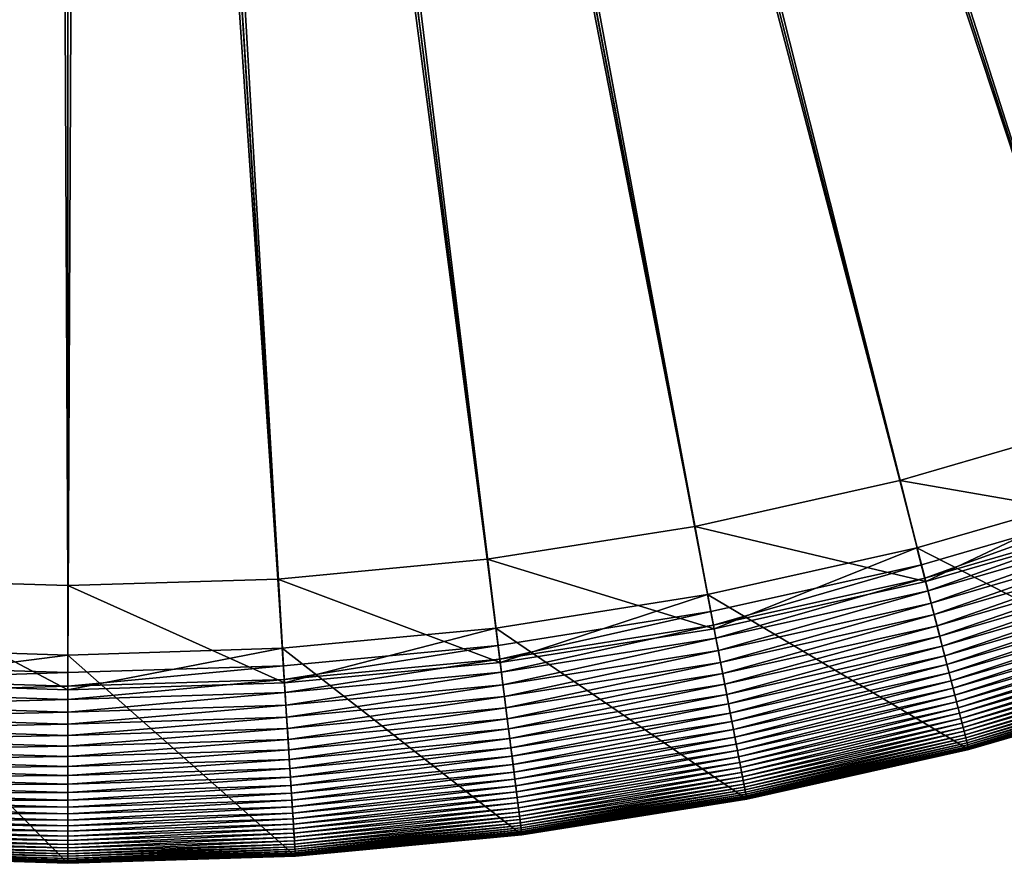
# Model space of a CAD drawing. Header units: millimetres. Extents: x -6 to 6, y -6 to 6.
# Tile 30 of 256: x -0.1 to 1.6, y -6 to -4.6. Entities that reach past the tile are written whole.
import ezdxf

# ---------------------------------------------------------------- set-up
doc = ezdxf.new("R2010")
doc.units = ezdxf.units.MM
doc.layers.get('0').update_dxf_attribs({"true_color": 0x5890e1})

msp = doc.modelspace()

# ---------------------------------------------------------------- meshes
at = {"color": 206, "true_color": 0x6c0888}
mesh = msp.add_polyface(dxfattribs=at)
corners = [(0, -5.6886, 33.4988), (0, -0.3864, 33.4988), (0.0243, -0.3857, 33.4988), (0, -0.3864, 34.1561), (0.0243, -0.3857, 34.1561), (0.3482, -5.5338, 34.1273), (0.3572, -5.6774, 33.4988), (0.0484, -0.3834, 33.4988), (0.0484, -0.3834, 34.1561), (0.6949, -5.501, 34.1273), (0.713, -5.6437, 33.4988), (0.0724, -0.3796, 33.4988), (0.0724, -0.3796, 34.1561), (1.039, -5.4465, 34.1273), (1.0659, -5.5878, 33.4988), (0.0961, -0.3743, 33.4988), (0.0961, -0.3743, 34.1561), (1.3789, -5.3705, 34.1273), (1.4147, -5.5099, 33.4988), (0.1194, -0.3675, 33.4988), (0.1194, -0.3675, 34.1561), (0.1423, -0.3593, 34.1561), (0.1423, -0.3593, 33.4988), (0.1645, -0.3497, 34.1561), (0.1645, -0.3497, 33.4988), (0.1862, -0.3386, 34.1561), (0.1862, -0.3386, 33.4988), (0.2071, -0.3263, 34.1561), (0.2071, -0.3263, 33.4988), (0.2271, -0.3126, 34.1561), (0.2271, -0.3126, 33.4988), (0.2463, -0.2978, 34.1561), (0.2463, -0.2978, 33.4988), (0.2645, -0.2817, 34.1561), (0.2645, -0.2817, 33.4988), (0.2817, -0.2645, 34.1561), (0.2817, -0.2645, 33.4988), (0.2978, -0.2463, 34.1561), (0.2978, -0.2463, 33.4988), (0.3126, -0.2271, 34.1561), (0.3126, -0.2271, 33.4988), (0.3263, -0.2071, 34.1561), (0.3263, -0.2071, 33.4988), (0.3386, -0.1862, 34.1561), (0.3386, -0.1862, 33.4988), (0.3497, -0.1645, 34.1561), (0.3497, -0.1645, 33.4988), (0.3593, -0.1423, 34.1561), (0.3593, -0.1423, 33.4988), (0.3675, -0.1194, 34.1561), (0.3675, -0.1194, 33.4988), (0.3743, -0.0961, 34.1561), (0.3743, -0.0961, 33.4988), (0.3796, -0.0724, 34.1561), (0.3796, -0.0724, 33.4988), (0.3834, -0.0484, 34.1561), (0.3834, -0.0484, 33.4988), (0.3857, -0.0243, 34.1561), (0.3857, -0.0243, 33.4988), (0.3864, 0, 34.1561), (0.3864, 0, 33.4988)]
mesh.append_faces([[corners[k] for k in face] for face in [(1, 4, 2), (3, 5, 4), (2, 8, 7), (4, 9, 8), (7, 12, 11), (8, 13, 12), (11, 16, 15), (12, 17, 16), (15, 20, 19), (19, 21, 22), (22, 23, 24), (24, 25, 26), (26, 27, 28), (28, 29, 30), (30, 31, 32), (32, 33, 34), (34, 35, 36), (36, 37, 38), (38, 39, 40), (40, 41, 42), (42, 43, 44), (44, 45, 46), (46, 47, 48), (48, 49, 50), (50, 51, 52), (52, 53, 54), (54, 55, 56), (56, 57, 58), (58, 59, 60)]], dxfattribs={"vtx0": -1, "color": 206})
mesh.append_faces([[corners[k] for k in face] for face in [(0, 1, 2), (1, 3, 4), (6, 2, 7), (2, 4, 8), (10, 7, 11), (7, 8, 12), (14, 11, 15), (11, 12, 16), (18, 15, 19), (15, 16, 20), (19, 20, 21), (22, 21, 23), (24, 23, 25), (26, 25, 27), (28, 27, 29), (30, 29, 31), (32, 31, 33), (34, 33, 35), (36, 35, 37), (38, 37, 39), (40, 39, 41), (42, 41, 43), (44, 43, 45), (46, 45, 47), (48, 47, 49), (50, 49, 51), (52, 51, 53), (54, 53, 55), (56, 55, 57), (58, 57, 59)]], dxfattribs={"vtx2": -1, "color": 206})
mesh = msp.add_polyface(dxfattribs=at)
corners = [(0.0961, -0.3743, 34.1561), (1.7134, -5.2733, 34.1273), (0.1194, -0.3675, 34.1561), (1.7579, -5.4102, 33.4988), (0.1194, -0.3675, 33.4988), (0.1423, -0.3593, 33.4988), (2.0411, -5.1553, 34.1273), (0.1423, -0.3593, 34.1561), (2.0941, -5.2891, 33.4988), (0.1645, -0.3497, 33.4988), (2.3608, -5.017, 34.1273), (0.1645, -0.3497, 34.1561), (2.4221, -5.1472, 33.4988), (0.1862, -0.3386, 33.4988), (2.6712, -4.8589, 34.1273), (0.1862, -0.3386, 34.1561), (2.7405, -4.985, 33.4988), (0.2071, -0.3263, 33.4988), (2.971, -4.6816, 34.1273), (0.2071, -0.3263, 34.1561), (3.0481, -4.803, 33.4988), (0.2271, -0.3126, 33.4988), (3.2591, -4.4858, 34.1273), (0.2271, -0.3126, 34.1561), (3.3437, -4.6022, 33.4988), (0.2463, -0.2978, 33.4988), (3.5343, -4.2723, 34.1273), (0.2463, -0.2978, 34.1561), (3.626, -4.3831, 33.4988), (0.2645, -0.2817, 33.4988), (3.7956, -4.0419, 34.1273), (0.2645, -0.2817, 34.1561), (3.8941, -4.1468, 33.4988), (0.2817, -0.2645, 33.4988), (4.0419, -3.7956, 34.1273), (0.2817, -0.2645, 34.1561), (4.1468, -3.8941, 33.4988), (0.2978, -0.2463, 33.4988), (4.2723, -3.5343, 34.1273), (0.2978, -0.2463, 34.1561), (4.3831, -3.626, 33.4988), (0.3126, -0.2271, 33.4988), (4.4858, -3.2591, 34.1273), (0.3126, -0.2271, 34.1561), (4.6022, -3.3437, 33.4988), (0.3263, -0.2071, 33.4988), (4.803, -3.0481, 33.4988), (4.6816, -2.971, 34.1273), (0.3263, -0.2071, 34.1561), (0.3386, -0.1862, 33.4988), (4.985, -2.7405, 33.4988), (4.8589, -2.6712, 34.1273), (0.3386, -0.1862, 34.1561), (0.3497, -0.1645, 33.4988), (5.1472, -2.4221, 33.4988), (5.017, -2.3608, 34.1273), (0.3497, -0.1645, 34.1561), (0.3593, -0.1423, 33.4988), (5.2891, -2.0941, 33.4988), (5.1553, -2.0411, 34.1273), (0.3593, -0.1423, 34.1561), (0.3675, -0.1194, 33.4988), (5.4102, -1.7579, 33.4988), (5.2733, -1.7134, 34.1273), (0.3675, -0.1194, 34.1561), (0.3743, -0.0961, 33.4988), (5.5099, -1.4147, 33.4988), (5.3705, -1.3789, 34.1273), (0.3743, -0.0961, 34.1561), (0.3796, -0.0724, 33.4988), (5.5878, -1.0659, 33.4988), (5.4465, -1.039, 34.1273), (0.3796, -0.0724, 34.1561), (0.3834, -0.0484, 33.4988), (5.6437, -0.713, 33.4988), (5.501, -0.6949, 34.1273), (0.3834, -0.0484, 34.1561), (0.3857, -0.0243, 33.4988), (5.5338, -0.3482, 34.1273), (0.3857, -0.0243, 34.1561), (5.6774, -0.3572, 33.4988), (0.3864, 0, 33.4988), (5.5447, 0, 34.1273), (0.3864, 0, 34.1561)]
mesh.append_faces([[corners[k] for k in face] for face in [(0, 1, 2), (2, 6, 7), (7, 10, 11), (11, 14, 15), (15, 18, 19), (19, 22, 23), (23, 26, 27), (27, 30, 31), (31, 34, 35), (35, 38, 39), (39, 42, 43), (44, 45, 46), (43, 47, 48), (46, 49, 50), (48, 51, 52), (50, 53, 54), (52, 55, 56), (54, 57, 58), (56, 59, 60), (58, 61, 62), (60, 63, 64), (62, 65, 66), (64, 67, 68), (66, 69, 70), (68, 71, 72), (70, 73, 74), (72, 75, 76), (76, 78, 79), (79, 82, 83)]], dxfattribs={"vtx0": -1, "color": 206})
mesh.append_faces([[corners[k] for k in face] for face in [(3, 4, 5), (8, 5, 9), (12, 9, 13), (16, 13, 17), (20, 17, 21), (24, 21, 25), (28, 25, 29), (32, 29, 33), (36, 33, 37), (40, 37, 41), (39, 38, 42), (44, 41, 45), (43, 42, 47), (46, 45, 49), (48, 47, 51), (50, 49, 53), (52, 51, 55), (54, 53, 57), (56, 55, 59), (58, 57, 61), (60, 59, 63), (62, 61, 65), (64, 63, 67), (66, 65, 69), (68, 67, 71), (70, 69, 73), (72, 71, 75), (74, 73, 77), (76, 75, 78), (80, 77, 81), (79, 78, 82)]], dxfattribs={"vtx2": -1, "color": 206})
mesh = msp.add_polyface(dxfattribs=at)
corners = [(-5.4102, -1.7579, 33.4988), (-0.3675, -0.1194, 33.4988), (-0.3593, -0.1423, 33.4988), (-0.3675, -0.1194, 34.1561), (-5.1553, -2.0411, 34.1273), (-0.3593, -0.1423, 34.1561), (-5.2891, -2.0941, 33.4988), (-0.3497, -0.1645, 33.4988), (-5.017, -2.3608, 34.1273), (-0.3497, -0.1645, 34.1561), (-5.1472, -2.4221, 33.4988), (-0.3386, -0.1862, 33.4988), (-4.8589, -2.6712, 34.1273), (-0.3386, -0.1862, 34.1561), (-4.985, -2.7405, 33.4988), (-0.3263, -0.2071, 33.4988), (-4.6816, -2.971, 34.1273), (-0.3263, -0.2071, 34.1561), (-4.803, -3.0481, 33.4988), (-0.3126, -0.2271, 33.4988), (-4.4858, -3.2591, 34.1273), (-0.3126, -0.2271, 34.1561), (-4.6022, -3.3437, 33.4988), (-0.2978, -0.2463, 33.4988), (-4.2723, -3.5343, 34.1273), (-0.2978, -0.2463, 34.1561), (-4.3831, -3.626, 33.4988), (-0.2817, -0.2645, 33.4988), (-4.0419, -3.7956, 34.1273), (-0.2817, -0.2645, 34.1561), (-4.1468, -3.8941, 33.4988), (-0.2645, -0.2817, 33.4988), (-3.7956, -4.0419, 34.1273), (-0.2645, -0.2817, 34.1561), (-3.8941, -4.1468, 33.4988), (-0.2463, -0.2978, 33.4988), (-3.5343, -4.2723, 34.1273), (-0.2463, -0.2978, 34.1561), (-3.626, -4.3831, 33.4988), (-0.2271, -0.3126, 33.4988), (-3.2591, -4.4858, 34.1273), (-0.2271, -0.3126, 34.1561), (-3.3437, -4.6022, 33.4988), (-0.2071, -0.3263, 33.4988), (-3.0481, -4.803, 33.4988), (-2.971, -4.6816, 34.1273), (-0.2071, -0.3263, 34.1561), (-0.1862, -0.3386, 33.4988), (-2.7405, -4.985, 33.4988), (-2.6712, -4.8589, 34.1273), (-0.1862, -0.3386, 34.1561), (-0.1645, -0.3497, 33.4988), (-2.4221, -5.1472, 33.4988), (-2.3608, -5.017, 34.1273), (-0.1645, -0.3497, 34.1561), (-0.1423, -0.3593, 33.4988), (-2.0941, -5.2891, 33.4988), (-2.0411, -5.1553, 34.1273), (-0.1423, -0.3593, 34.1561), (-0.1194, -0.3675, 33.4988), (-1.7579, -5.4102, 33.4988), (-1.7134, -5.2733, 34.1273), (-0.1194, -0.3675, 34.1561), (-0.0961, -0.3743, 33.4988), (-1.4147, -5.5099, 33.4988), (-1.3789, -5.3705, 34.1273), (-0.0961, -0.3743, 34.1561), (-0.0724, -0.3796, 33.4988), (-1.0659, -5.5878, 33.4988), (-1.039, -5.4465, 34.1273), (-0.0724, -0.3796, 34.1561), (-0.0484, -0.3834, 33.4988), (-0.713, -5.6437, 33.4988), (-0.6949, -5.501, 34.1273), (-0.0484, -0.3834, 34.1561), (-0.0243, -0.3857, 33.4988), (-0.3482, -5.5338, 34.1273), (-0.0243, -0.3857, 34.1561), (-0.3572, -5.6774, 33.4988), (0, -0.3864, 33.4988), (0, -5.5447, 34.1273), (0, -0.3864, 34.1561)]
mesh.append_faces([[corners[k] for k in face] for face in [(3, 4, 5), (5, 8, 9), (9, 12, 13), (13, 16, 17), (17, 20, 21), (21, 24, 25), (25, 28, 29), (29, 32, 33), (33, 36, 37), (37, 40, 41), (42, 43, 44), (41, 45, 46), (44, 47, 48), (46, 49, 50), (48, 51, 52), (50, 53, 54), (52, 55, 56), (54, 57, 58), (56, 59, 60), (58, 61, 62), (60, 63, 64), (62, 65, 66), (64, 67, 68), (66, 69, 70), (68, 71, 72), (70, 73, 74), (74, 76, 77), (77, 80, 81)]], dxfattribs={"vtx0": -1, "color": 206})
mesh.append_faces([[corners[k] for k in face] for face in [(0, 1, 2), (6, 2, 7), (10, 7, 11), (14, 11, 15), (18, 15, 19), (22, 19, 23), (26, 23, 27), (30, 27, 31), (34, 31, 35), (38, 35, 39), (37, 36, 40), (42, 39, 43), (41, 40, 45), (44, 43, 47), (46, 45, 49), (48, 47, 51), (50, 49, 53), (52, 51, 55), (54, 53, 57), (56, 55, 59), (58, 57, 61), (60, 59, 63), (62, 61, 65), (64, 63, 67), (66, 65, 69), (68, 67, 71), (70, 69, 73), (72, 71, 75), (74, 73, 76), (78, 75, 79), (77, 76, 80)]], dxfattribs={"vtx2": -1, "color": 206})
mesh = msp.add_polyface(dxfattribs=at)
corners = [(0, -5.6886, 33.4988), (0.0243, -0.3857, 33.4988), (0.3572, -5.6774, 33.4988), (0, -0.3864, 34.1561), (0, -5.5447, 34.1273), (0.3482, -5.5338, 34.1273), (0.0484, -0.3834, 33.4988), (0.713, -5.6437, 33.4988), (0.0243, -0.3857, 34.1561), (0.6949, -5.501, 34.1273), (0.0724, -0.3796, 33.4988), (1.0659, -5.5878, 33.4988), (0.0484, -0.3834, 34.1561), (1.039, -5.4465, 34.1273), (0.0961, -0.3743, 33.4988), (1.4147, -5.5099, 33.4988), (0.0724, -0.3796, 34.1561), (1.3789, -5.3705, 34.1273), (0.1194, -0.3675, 33.4988), (1.7579, -5.4102, 33.4988), (0.0961, -0.3743, 34.1561), (1.7134, -5.2733, 34.1273), (0.1423, -0.3593, 33.4988), (2.0941, -5.2891, 33.4988), (0.1194, -0.3675, 34.1561), (2.0411, -5.1553, 34.1273), (0.1645, -0.3497, 33.4988), (2.4221, -5.1472, 33.4988), (0.1423, -0.3593, 34.1561), (2.3608, -5.017, 34.1273), (0.1862, -0.3386, 33.4988), (2.7405, -4.985, 33.4988), (0.1645, -0.3497, 34.1561), (2.6712, -4.8589, 34.1273), (0.2071, -0.3263, 33.4988), (3.0481, -4.803, 33.4988), (0.1862, -0.3386, 34.1561), (2.971, -4.6816, 34.1273), (3.0833, -4.8585, 33.5034), (3.37, -4.6384, 33.5009), (3.3823, -4.6553, 33.5034), (3.0721, -4.8408, 33.5009), (3.3571, -4.6207, 33.4993), (3.0604, -4.8224, 33.4993), (3.3437, -4.6022, 33.4988), (0.2271, -0.3126, 33.4988), (0.2071, -0.3263, 34.1561), (3.2591, -4.4858, 34.1273), (3.0635, -4.8273, 34.559), (3.3606, -4.6254, 34.559), (3.3268, -4.5789, 35.8425), (3.4816, -4.792, 33.5862), (3.4751, -4.7831, 33.5751), (3.7686, -4.5554, 33.5751), (3.4681, -4.7734, 33.5647), (3.761, -4.5463, 33.5647), (3.4606, -4.7632, 33.5548), (3.7529, -4.5365, 33.5548), (3.4527, -4.7522, 33.5457), (3.7443, -4.526, 33.5457), (3.4442, -4.7406, 33.5372), (3.7351, -4.5149, 33.5372), (3.4352, -4.7282, 33.5295), (3.7253, -4.5032, 33.5295), (3.4257, -4.7151, 33.5226), (3.715, -4.4907, 33.5226), (3.4157, -4.7013, 33.5165), (3.7042, -4.4776, 33.5165), (3.4051, -4.6867, 33.5112), (3.6927, -4.4637, 33.5112), (3.394, -4.6714, 33.5068), (3.6806, -4.4491, 33.5068), (3.6679, -4.4337, 33.5034), (3.6546, -4.4176, 33.5009), (3.6406, -4.4008, 33.4993), (3.626, -4.3831, 33.4988), (0.2463, -0.2978, 33.4988), (0.2271, -0.3126, 34.1561), (3.5343, -4.2723, 34.1273), (3.6444, -4.4053, 34.559), (3.6077, -4.361, 35.8425), (3.5297, -4.8582, 36.1041), (3.8278, -4.627, 36.1041), (0.2645, -0.2817, 33.4988), (3.8941, -4.1468, 33.4988), (0.2463, -0.2978, 34.1561), (3.7956, -4.0419, 34.1273), (0.2817, -0.2645, 33.4988), (4.1468, -3.8941, 33.4988), (0.2645, -0.2817, 34.1561), (4.0419, -3.7956, 34.1273), (0.2978, -0.2463, 33.4988), (4.3831, -3.626, 33.4988), (0.2817, -0.2645, 34.1561), (4.2723, -3.5343, 34.1273), (0.3126, -0.2271, 33.4988), (4.6022, -3.3437, 33.4988)]
mesh.append_faces([[corners[k] for k in face] for face in [(0, 1, 2), (2, 6, 7), (7, 10, 11), (11, 14, 15), (15, 18, 19), (19, 22, 23), (23, 26, 27), (27, 30, 31), (31, 34, 35), (38, 39, 40), (41, 42, 39), (43, 44, 42), (35, 45, 44), (37, 49, 47), (48, 50, 49), (70, 72, 71), (40, 73, 72), (39, 74, 73), (42, 75, 74), (44, 76, 75), (47, 79, 78), (49, 80, 79), (50, 82, 80), (75, 83, 84), (84, 87, 88), (88, 91, 92), (92, 95, 96)]], dxfattribs={"vtx0": -1, "color": 206})
mesh.append_faces([[corners[k] for k in face] for face in [(3, 4, 5), (8, 5, 9), (12, 9, 13), (16, 13, 17), (20, 17, 21), (24, 21, 25), (28, 25, 29), (32, 29, 33), (36, 33, 37), (46, 37, 47), (37, 48, 49), (51, 52, 53), (52, 54, 55), (54, 56, 57), (56, 58, 59), (58, 60, 61), (60, 62, 63), (62, 64, 65), (64, 66, 67), (66, 68, 69), (68, 70, 71), (70, 40, 72), (40, 39, 73), (39, 42, 74), (42, 44, 75), (77, 47, 78), (47, 49, 79), (49, 50, 80), (50, 81, 82), (85, 78, 86), (89, 86, 90), (93, 90, 94)]], dxfattribs={"vtx2": -1, "color": 206})
mesh = msp.add_polyface(dxfattribs=at)
corners = [(-1.4642, -5.7026, 33.5548), (-1.1007, -5.77, 33.5457), (-1.1032, -5.7833, 33.5548), (-1.4608, -5.6895, 33.5457), (-1.098, -5.7559, 33.5372), (-1.4572, -5.6756, 33.5372), (-1.0951, -5.7409, 33.5295), (-1.4534, -5.6608, 33.5295), (-1.0921, -5.725, 33.5226), (-1.4494, -5.6451, 33.5226), (-1.0889, -5.7082, 33.5165), (-1.4452, -5.6286, 33.5165), (-1.0855, -5.6905, 33.5112), (-1.4407, -5.6111, 33.5112), (-1.082, -5.6719, 33.5068), (-1.436, -5.5928, 33.5068), (-1.0782, -5.6523, 33.5034), (-1.431, -5.5735, 33.5034), (-1.0743, -5.6318, 33.5009), (-1.4258, -5.5533, 33.5009), (-1.0702, -5.6103, 33.4993), (-1.4204, -5.5321, 33.4993), (-1.0659, -5.5878, 33.4988), (-1.3789, -5.3705, 34.1273), (-1.0713, -5.6161, 34.559), (-1.039, -5.4465, 34.1273), (-1.4219, -5.5377, 34.559), (-1.0605, -5.5596, 35.8425), (-1.4075, -5.482, 35.8425), (-1.1252, -5.8988, 36.1041), (-0.7305, -5.7823, 33.5226), (-0.7283, -5.7653, 33.5165), (-0.7261, -5.7474, 33.5112), (-0.7237, -5.7286, 33.5068), (-0.7212, -5.7089, 33.5034), (-0.7186, -5.6882, 33.5009), (-0.7158, -5.6665, 33.4993), (-0.713, -5.6437, 33.4988), (-0.7166, -5.6723, 34.559), (-0.6949, -5.501, 34.1273), (-0.7094, -5.6152, 35.8425), (-0.7526, -5.9578, 36.1041), (-0.3626, -5.7628, 33.5068), (-0.3613, -5.7429, 33.5034), (-0.36, -5.7221, 33.5009), (-0.3586, -5.7002, 33.4993), (-0.3572, -5.6774, 33.4988), (-0.0243, -0.3857, 33.4988), (-0.359, -5.7061, 34.559), (-0.3482, -5.5338, 34.1273), (-0.3554, -5.6486, 35.8425), (-0.3771, -5.9933, 36.1041), (0, -5.7543, 33.5034), (0, -5.7334, 33.5009), (0, -5.7115, 33.4993), (0, -5.6886, 33.4988), (0, -0.3864, 33.4988), (0, -5.7174, 34.559), (0, -5.5447, 34.1273), (0, -5.6598, 35.8425)]
mesh.append_faces([[corners[k] for k in face] for face in [(0, 1, 2), (3, 4, 1), (5, 6, 4), (7, 8, 6), (9, 10, 8), (11, 12, 10), (13, 14, 12), (15, 16, 14), (17, 18, 16), (19, 20, 18), (21, 22, 20), (23, 24, 25), (26, 27, 24), (28, 29, 27), (10, 32, 31), (12, 33, 32), (14, 34, 33), (16, 35, 34), (18, 36, 35), (20, 37, 36), (25, 38, 39), (24, 40, 38), (27, 41, 40), (33, 43, 42), (34, 44, 43), (35, 45, 44), (36, 46, 45), (37, 47, 46), (39, 48, 49), (38, 50, 48), (40, 51, 50), (43, 53, 52), (44, 54, 53), (45, 55, 54), (46, 56, 55), (49, 57, 58), (48, 59, 57)]], dxfattribs={"vtx0": -1, "color": 206})
mesh.append_faces([[corners[k] for k in face] for face in [(6, 8, 30), (8, 10, 31), (10, 12, 32), (12, 14, 33), (14, 16, 34), (16, 18, 35), (18, 20, 36), (20, 22, 37), (25, 24, 38), (24, 27, 40), (32, 33, 42), (33, 34, 43), (34, 35, 44), (35, 36, 45), (36, 37, 46), (39, 38, 48), (38, 40, 50), (42, 43, 52), (43, 44, 53), (44, 45, 54), (45, 46, 55), (49, 48, 57), (48, 50, 59)]], dxfattribs={"vtx2": -1, "color": 206})
mesh = msp.add_polyface(dxfattribs=at)
corners = [(1.4934, -5.8165, 36.1041), (1.4934, -5.8165, 33.8363), (1.8557, -5.7112, 33.8363), (1.8557, -5.7112, 36.1041), (1.4934, -5.8164, 33.8199), (1.8557, -5.7112, 33.8199), (1.4933, -5.8159, 33.8036), (1.8555, -5.7107, 33.8036), (1.493, -5.8149, 33.7873), (1.8552, -5.7096, 33.7873), (1.4926, -5.8133, 33.7711), (1.8547, -5.7081, 33.7711), (1.4921, -5.8112, 33.7551), (1.854, -5.706, 33.7551), (1.4914, -5.8085, 33.7392), (1.8531, -5.7034, 33.7392), (1.4905, -5.8052, 33.7236), (1.8521, -5.7002, 33.7236), (1.4895, -5.8014, 33.7082), (1.8509, -5.6964, 33.7082), (1.4884, -5.7969, 33.6931), (1.8495, -5.692, 33.6931), (1.4871, -5.7918, 33.6783), (1.8478, -5.687, 33.6783), (1.4856, -5.7861, 33.6638), (1.846, -5.6814, 33.6638), (1.484, -5.7797, 33.6498), (1.844, -5.6751, 33.6498), (1.4822, -5.7726, 33.6361), (1.8417, -5.6682, 33.6361), (1.4802, -5.7648, 33.6229), (1.8392, -5.6605, 33.6229), (1.478, -5.7564, 33.6101), (1.8365, -5.6522, 33.6101), (1.4756, -5.7471, 33.5979), (1.8336, -5.6431, 33.5979), (1.4731, -5.7372, 33.5862), (1.8304, -5.6334, 33.5862), (1.4703, -5.7264, 33.5751), (1.827, -5.6228, 33.5751), (1.8233, -5.6115, 33.5647), (1.4673, -5.7149, 33.5647), (1.8194, -5.5994, 33.5548), (1.4642, -5.7026, 33.5548), (1.8152, -5.5866, 33.5457), (1.4608, -5.6895, 33.5457), (1.8107, -5.5729, 33.5372), (1.4572, -5.6756, 33.5372), (1.806, -5.5583, 33.5295), (1.4534, -5.6608, 33.5295), (1.801, -5.543, 33.5226), (1.4494, -5.6451, 33.5226), (1.7957, -5.5267, 33.5165), (1.4452, -5.6286, 33.5165), (1.7902, -5.5096, 33.5112), (1.4407, -5.6111, 33.5112), (1.7843, -5.4916, 33.5068), (1.436, -5.5928, 33.5068), (1.7782, -5.4726, 33.5034), (1.431, -5.5735, 33.5034), (1.7717, -5.4528, 33.5009), (1.4258, -5.5533, 33.5009), (1.7649, -5.432, 33.4993), (1.4204, -5.5321, 33.4993), (1.7579, -5.4102, 33.4988), (1.3789, -5.3705, 34.1273), (1.7668, -5.4375, 34.559), (1.7134, -5.2733, 34.1273), (1.4219, -5.5377, 34.559), (1.749, -5.3828, 35.8425), (1.4075, -5.482, 35.8425), (2.1256, -5.3687, 33.5068), (2.1183, -5.3502, 33.5034), (2.1106, -5.3308, 33.5009), (2.1025, -5.3104, 33.4993), (2.0941, -5.2891, 33.4988), (2.0835, -5.2624, 35.8425)]
mesh.append_faces([[corners[k] for k in face] for face in [(0, 2, 3), (1, 5, 2), (4, 7, 5), (6, 9, 7), (8, 11, 9), (10, 13, 11), (12, 15, 13), (14, 17, 15), (16, 19, 17), (18, 21, 19), (20, 23, 21), (22, 25, 23), (24, 27, 25), (26, 29, 27), (28, 31, 29), (30, 33, 31), (32, 35, 33), (34, 37, 35), (36, 39, 37), (38, 40, 39), (41, 42, 40), (43, 44, 42), (45, 46, 44), (47, 48, 46), (49, 50, 48), (51, 52, 50), (53, 54, 52), (55, 56, 54), (57, 58, 56), (59, 60, 58), (61, 62, 60), (63, 64, 62), (65, 66, 67), (68, 69, 66), (70, 3, 69)]], dxfattribs={"vtx0": -1, "color": 206})
mesh.append_faces([[corners[k] for k in face] for face in [(0, 1, 2), (1, 4, 5), (4, 6, 7), (6, 8, 9), (8, 10, 11), (10, 12, 13), (12, 14, 15), (14, 16, 17), (16, 18, 19), (18, 20, 21), (20, 22, 23), (22, 24, 25), (24, 26, 27), (26, 28, 29), (28, 30, 31), (30, 32, 33), (32, 34, 35), (34, 36, 37), (36, 38, 39), (54, 56, 71), (56, 58, 72), (58, 60, 73), (60, 62, 74), (62, 64, 75), (66, 69, 76)]], dxfattribs={"vtx2": -1, "color": 206})
mesh = msp.add_polyface(dxfattribs=at)
corners = [(1.1252, -5.8988, 36.1041), (1.1252, -5.8988, 33.8363), (1.4934, -5.8165, 33.8363), (1.4934, -5.8165, 36.1041), (1.1252, -5.8987, 33.8199), (1.4934, -5.8164, 33.8199), (1.1251, -5.8982, 33.8036), (1.4933, -5.8159, 33.8036), (1.1249, -5.8971, 33.7873), (1.493, -5.8149, 33.7873), (1.1246, -5.8955, 33.7711), (1.4926, -5.8133, 33.7711), (1.1242, -5.8934, 33.7551), (1.4921, -5.8112, 33.7551), (1.1237, -5.8907, 33.7392), (1.4914, -5.8085, 33.7392), (1.1231, -5.8874, 33.7236), (1.4905, -5.8052, 33.7236), (1.4895, -5.8014, 33.7082), (1.1223, -5.8835, 33.7082), (1.4884, -5.7969, 33.6931), (1.1215, -5.8789, 33.6931), (1.4871, -5.7918, 33.6783), (1.1205, -5.8738, 33.6783), (1.4856, -5.7861, 33.6638), (1.1194, -5.868, 33.6638), (1.484, -5.7797, 33.6498), (1.1181, -5.8615, 33.6498), (1.4822, -5.7726, 33.6361), (1.1168, -5.8543, 33.6361), (1.4802, -5.7648, 33.6229), (1.1153, -5.8464, 33.6229), (1.478, -5.7564, 33.6101), (1.1136, -5.8378, 33.6101), (1.4756, -5.7471, 33.5979), (1.1118, -5.8285, 33.5979), (1.4731, -5.7372, 33.5862), (1.1099, -5.8183, 33.5862), (1.4703, -5.7264, 33.5751), (1.1078, -5.8075, 33.5751), (1.4673, -5.7149, 33.5647), (1.1056, -5.7958, 33.5647), (1.4642, -5.7026, 33.5548), (1.1032, -5.7833, 33.5548), (1.4608, -5.6895, 33.5457), (1.1007, -5.77, 33.5457), (1.4572, -5.6756, 33.5372), (1.098, -5.7559, 33.5372), (1.4534, -5.6608, 33.5295), (1.0951, -5.7409, 33.5295), (1.4494, -5.6451, 33.5226), (1.0921, -5.725, 33.5226), (1.4452, -5.6286, 33.5165), (1.0889, -5.7082, 33.5165), (1.4407, -5.6111, 33.5112), (1.0855, -5.6905, 33.5112), (1.436, -5.5928, 33.5068), (1.082, -5.6719, 33.5068), (1.431, -5.5735, 33.5034), (1.0782, -5.6523, 33.5034), (1.4258, -5.5533, 33.5009), (1.0743, -5.6318, 33.5009), (1.4204, -5.5321, 33.4993), (1.0702, -5.6103, 33.4993), (1.4147, -5.5099, 33.4988), (1.039, -5.4465, 34.1273), (1.4219, -5.5377, 34.559), (1.3789, -5.3705, 34.1273), (1.0713, -5.6161, 34.559), (1.4075, -5.482, 35.8425), (1.0605, -5.5596, 35.8425), (1.8233, -5.6115, 33.5647), (1.8194, -5.5994, 33.5548), (1.8152, -5.5866, 33.5457), (1.8107, -5.5729, 33.5372), (1.806, -5.5583, 33.5295), (1.801, -5.543, 33.5226), (1.7957, -5.5267, 33.5165), (1.7902, -5.5096, 33.5112), (1.7843, -5.4916, 33.5068), (1.7782, -5.4726, 33.5034), (1.7717, -5.4528, 33.5009), (1.7649, -5.432, 33.4993), (1.7579, -5.4102, 33.4988), (1.7668, -5.4375, 34.559), (1.749, -5.3828, 35.8425), (1.8557, -5.7112, 36.1041)]
mesh.append_faces([[corners[k] for k in face] for face in [(0, 2, 3), (1, 5, 2), (4, 7, 5), (6, 9, 7), (8, 11, 9), (10, 13, 11), (12, 15, 13), (14, 17, 15), (16, 18, 17), (19, 20, 18), (21, 22, 20), (23, 24, 22), (25, 26, 24), (27, 28, 26), (29, 30, 28), (31, 32, 30), (33, 34, 32), (35, 36, 34), (37, 38, 36), (39, 40, 38), (41, 42, 40), (43, 44, 42), (45, 46, 44), (47, 48, 46), (49, 50, 48), (51, 52, 50), (53, 54, 52), (55, 56, 54), (57, 58, 56), (59, 60, 58), (61, 62, 60), (63, 64, 62), (65, 66, 67), (68, 69, 66), (70, 3, 69)]], dxfattribs={"vtx0": -1, "color": 206})
mesh.append_faces([[corners[k] for k in face] for face in [(0, 1, 2), (1, 4, 5), (4, 6, 7), (6, 8, 9), (8, 10, 11), (10, 12, 13), (12, 14, 15), (14, 16, 17), (38, 40, 71), (40, 42, 72), (42, 44, 73), (44, 46, 74), (46, 48, 75), (48, 50, 76), (50, 52, 77), (52, 54, 78), (54, 56, 79), (56, 58, 80), (58, 60, 81), (60, 62, 82), (62, 64, 83), (67, 66, 84), (66, 69, 85), (69, 3, 86)]], dxfattribs={"vtx2": -1, "color": 206})
mesh = msp.add_polyface(dxfattribs=at)
corners = [(0.3771, -5.9933, 36.1041), (0.7526, -5.9578, 33.8363), (0.7526, -5.9578, 36.1041), (0.3771, -5.9933, 33.8363), (0.7526, -5.9577, 33.8199), (0.3771, -5.9932, 33.8199), (0.7526, -5.9572, 33.8036), (0.377, -5.9927, 33.8036), (0.7524, -5.9561, 33.7873), (0.377, -5.9916, 33.7873), (0.7522, -5.9545, 33.7711), (0.3769, -5.99, 33.7711), (0.752, -5.9524, 33.7551), (0.3767, -5.9878, 33.7551), (0.7516, -5.9496, 33.7392), (0.3765, -5.9851, 33.7392), (0.7512, -5.9463, 33.7236), (0.3763, -5.9817, 33.7236), (0.7507, -5.9423, 33.7082), (0.3761, -5.9777, 33.7082), (0.7501, -5.9378, 33.6931), (0.3758, -5.9731, 33.6931), (0.7495, -5.9325, 33.6783), (0.3755, -5.9679, 33.6783), (0.7487, -5.9267, 33.6638), (0.3751, -5.962, 33.6638), (0.7479, -5.9201, 33.6498), (0.3747, -5.9554, 33.6498), (0.747, -5.9129, 33.6361), (0.3742, -5.9481, 33.6361), (0.746, -5.9049, 33.6229), (0.3737, -5.9401, 33.6229), (0.7449, -5.8962, 33.6101), (0.3732, -5.9313, 33.6101), (0.7437, -5.8868, 33.5979), (0.3726, -5.9218, 33.5979), (0.7424, -5.8766, 33.5862), (0.3719, -5.9116, 33.5862), (0.741, -5.8656, 33.5751), (0.3712, -5.9005, 33.5751), (0.7395, -5.8538, 33.5647), (0.3705, -5.8887, 33.5647), (0.7379, -5.8412, 33.5548), (0.3697, -5.876, 33.5548), (0.7362, -5.8277, 33.5457), (1.1252, -5.8988, 33.8363), (1.1252, -5.8987, 33.8199), (1.1251, -5.8982, 33.8036), (1.1249, -5.8971, 33.7873), (1.1246, -5.8955, 33.7711), (1.1242, -5.8934, 33.7551), (1.1237, -5.8907, 33.7392), (1.1231, -5.8874, 33.7236), (1.1223, -5.8835, 33.7082), (1.1215, -5.8789, 33.6931), (1.1205, -5.8738, 33.6783), (1.1194, -5.868, 33.6638), (1.1181, -5.8615, 33.6498), (1.1168, -5.8543, 33.6361), (1.1153, -5.8464, 33.6229), (1.1136, -5.8378, 33.6101), (1.1118, -5.8285, 33.5979), (1.1099, -5.8183, 33.5862), (1.1078, -5.8075, 33.5751), (1.1056, -5.7958, 33.5647), (1.1032, -5.7833, 33.5548), (1.1007, -5.77, 33.5457), (0.7344, -5.8135, 33.5372), (1.098, -5.7559, 33.5372), (0.7325, -5.7983, 33.5295), (1.0951, -5.7409, 33.5295), (0.7305, -5.7823, 33.5226), (1.0921, -5.725, 33.5226), (0.7283, -5.7653, 33.5165), (1.0889, -5.7082, 33.5165), (0.7261, -5.7474, 33.5112), (1.0855, -5.6905, 33.5112), (0.7237, -5.7286, 33.5068), (1.082, -5.6719, 33.5068), (0.7212, -5.7089, 33.5034), (1.0782, -5.6523, 33.5034), (0.7186, -5.6882, 33.5009), (1.0743, -5.6318, 33.5009), (0.7158, -5.6665, 33.4993), (1.0702, -5.6103, 33.4993), (0.713, -5.6437, 33.4988), (1.0659, -5.5878, 33.4988), (0.6949, -5.501, 34.1273), (0.7166, -5.6723, 34.559), (1.0713, -5.6161, 34.559), (1.039, -5.4465, 34.1273), (0.7094, -5.6152, 35.8425), (1.0605, -5.5596, 35.8425), (1.1252, -5.8988, 36.1041)]
mesh.append_faces([[corners[k] for k in face] for face in [(0, 1, 2), (3, 4, 1), (5, 6, 4), (7, 8, 6), (9, 10, 8), (11, 12, 10), (13, 14, 12), (15, 16, 14), (17, 18, 16), (19, 20, 18), (21, 22, 20), (23, 24, 22), (25, 26, 24), (27, 28, 26), (29, 30, 28), (31, 32, 30), (33, 34, 32), (35, 36, 34), (37, 38, 36), (39, 40, 38), (41, 42, 40), (43, 44, 42), (87, 89, 90), (88, 92, 89)]], dxfattribs={"vtx0": -1, "color": 206})
mesh.append_faces([[corners[k] for k in face] for face in [(2, 1, 45), (1, 4, 46), (4, 6, 47), (6, 8, 48), (8, 10, 49), (10, 12, 50), (12, 14, 51), (14, 16, 52), (16, 18, 53), (18, 20, 54), (20, 22, 55), (22, 24, 56), (24, 26, 57), (26, 28, 58), (28, 30, 59), (30, 32, 60), (32, 34, 61), (34, 36, 62), (36, 38, 63), (38, 40, 64), (40, 42, 65), (42, 44, 66), (44, 67, 68), (67, 69, 70), (69, 71, 72), (71, 73, 74), (73, 75, 76), (75, 77, 78), (77, 79, 80), (79, 81, 82), (81, 83, 84), (83, 85, 86), (87, 88, 89), (88, 91, 92), (91, 2, 93)]], dxfattribs={"vtx2": -1, "color": 206})
mesh = msp.add_polyface(dxfattribs=at)
corners = [(0.7526, -5.9578, 36.1041), (1.1252, -5.8988, 33.8363), (1.1252, -5.8988, 36.1041), (0.7526, -5.9578, 33.8363), (1.1252, -5.8987, 33.8199), (0.7526, -5.9577, 33.8199), (1.1251, -5.8982, 33.8036), (0.7526, -5.9572, 33.8036), (1.1249, -5.8971, 33.7873), (0.7524, -5.9561, 33.7873), (1.1246, -5.8955, 33.7711), (0.7522, -5.9545, 33.7711), (1.1242, -5.8934, 33.7551), (0.752, -5.9524, 33.7551), (1.1237, -5.8907, 33.7392), (0.7516, -5.9496, 33.7392), (1.1231, -5.8874, 33.7236), (0.7512, -5.9463, 33.7236), (1.1223, -5.8835, 33.7082), (0.7507, -5.9423, 33.7082), (1.1215, -5.8789, 33.6931), (0.7501, -5.9378, 33.6931), (1.1205, -5.8738, 33.6783), (0.7495, -5.9325, 33.6783), (1.1194, -5.868, 33.6638), (0.7487, -5.9267, 33.6638), (1.1181, -5.8615, 33.6498), (0.7479, -5.9201, 33.6498), (1.1168, -5.8543, 33.6361), (0.747, -5.9129, 33.6361), (1.1153, -5.8464, 33.6229), (0.746, -5.9049, 33.6229), (1.1136, -5.8378, 33.6101), (0.7449, -5.8962, 33.6101), (1.1118, -5.8285, 33.5979), (0.7437, -5.8868, 33.5979), (1.1099, -5.8183, 33.5862), (0.7424, -5.8766, 33.5862), (1.1078, -5.8075, 33.5751), (0.741, -5.8656, 33.5751), (1.1056, -5.7958, 33.5647), (0.7395, -5.8538, 33.5647), (1.1032, -5.7833, 33.5548), (0.7379, -5.8412, 33.5548), (1.1007, -5.77, 33.5457), (0.7362, -5.8277, 33.5457), (1.098, -5.7559, 33.5372), (0.7344, -5.8135, 33.5372), (1.0951, -5.7409, 33.5295), (0.7325, -5.7983, 33.5295), (1.0921, -5.725, 33.5226), (0.7305, -5.7823, 33.5226), (1.0889, -5.7082, 33.5165), (0.7283, -5.7653, 33.5165), (1.0855, -5.6905, 33.5112), (0.7261, -5.7474, 33.5112), (1.082, -5.6719, 33.5068), (0.7237, -5.7286, 33.5068), (1.0782, -5.6523, 33.5034), (0.7212, -5.7089, 33.5034), (1.0743, -5.6318, 33.5009), (0.7186, -5.6882, 33.5009), (1.0702, -5.6103, 33.4993), (0.7158, -5.6665, 33.4993), (1.0659, -5.5878, 33.4988), (0.7094, -5.6152, 35.8425), (1.0605, -5.5596, 35.8425), (1.4895, -5.8014, 33.7082), (1.4884, -5.7969, 33.6931), (1.4871, -5.7918, 33.6783), (1.4856, -5.7861, 33.6638), (1.484, -5.7797, 33.6498), (1.4822, -5.7726, 33.6361), (1.4802, -5.7648, 33.6229), (1.478, -5.7564, 33.6101), (1.4756, -5.7471, 33.5979), (1.4731, -5.7372, 33.5862), (1.4703, -5.7264, 33.5751), (1.4673, -5.7149, 33.5647), (1.4642, -5.7026, 33.5548), (1.4608, -5.6895, 33.5457), (1.4572, -5.6756, 33.5372), (1.4534, -5.6608, 33.5295), (1.4494, -5.6451, 33.5226), (1.4452, -5.6286, 33.5165), (1.4407, -5.6111, 33.5112), (1.436, -5.5928, 33.5068), (1.431, -5.5735, 33.5034), (1.4258, -5.5533, 33.5009), (1.4204, -5.5321, 33.4993), (1.4147, -5.5099, 33.4988), (1.039, -5.4465, 34.1273), (1.0713, -5.6161, 34.559), (1.4219, -5.5377, 34.559), (1.4075, -5.482, 35.8425), (1.4934, -5.8165, 36.1041)]
mesh.append_faces([[corners[k] for k in face] for face in [(0, 1, 2), (3, 4, 1), (5, 6, 4), (7, 8, 6), (9, 10, 8), (11, 12, 10), (13, 14, 12), (15, 16, 14), (17, 18, 16), (19, 20, 18), (21, 22, 20), (23, 24, 22), (25, 26, 24), (27, 28, 26), (29, 30, 28), (31, 32, 30), (33, 34, 32), (35, 36, 34), (37, 38, 36), (39, 40, 38), (41, 42, 40), (43, 44, 42), (45, 46, 44), (47, 48, 46), (49, 50, 48), (51, 52, 50), (53, 54, 52), (55, 56, 54), (57, 58, 56), (59, 60, 58), (61, 62, 60), (63, 64, 62), (65, 2, 66)]], dxfattribs={"vtx0": -1, "color": 206})
mesh.append_faces([[corners[k] for k in face] for face in [(16, 18, 67), (18, 20, 68), (20, 22, 69), (22, 24, 70), (24, 26, 71), (26, 28, 72), (28, 30, 73), (30, 32, 74), (32, 34, 75), (34, 36, 76), (36, 38, 77), (38, 40, 78), (40, 42, 79), (42, 44, 80), (44, 46, 81), (46, 48, 82), (48, 50, 83), (50, 52, 84), (52, 54, 85), (54, 56, 86), (56, 58, 87), (58, 60, 88), (60, 62, 89), (62, 64, 90), (91, 92, 93), (92, 66, 94), (66, 2, 95)]], dxfattribs={"vtx2": -1, "color": 206})
mesh = msp.add_polyface(dxfattribs=at)
corners = [(0, -6.0051, 36.1041), (0.3771, -5.9933, 33.8363), (0.3771, -5.9933, 36.1041), (0, -6.0051, 33.8363), (0.3771, -5.9932, 33.8199), (0, -6.0051, 33.8199), (0.377, -5.9927, 33.8036), (0, -6.0045, 33.8036), (0.377, -5.9916, 33.7873), (0, -6.0035, 33.7873), (0.3769, -5.99, 33.7711), (0, -6.0018, 33.7711), (0.3767, -5.9878, 33.7551), (0, -5.9997, 33.7551), (0.3765, -5.9851, 33.7392), (0, -5.9969, 33.7392), (0.3763, -5.9817, 33.7236), (0, -5.9935, 33.7236), (0.3761, -5.9777, 33.7082), (0, -5.9896, 33.7082), (0.3758, -5.9731, 33.6931), (0, -5.985, 33.6931), (0.3755, -5.9679, 33.6783), (0.7526, -5.9578, 33.8363), (0.7526, -5.9577, 33.8199), (0.7526, -5.9572, 33.8036), (0.7524, -5.9561, 33.7873), (0.7522, -5.9545, 33.7711), (0.752, -5.9524, 33.7551), (0.7516, -5.9496, 33.7392), (0.7512, -5.9463, 33.7236), (0.7507, -5.9423, 33.7082), (0.7501, -5.9378, 33.6931), (0.7495, -5.9325, 33.6783), (0.3751, -5.962, 33.6638), (0.7487, -5.9267, 33.6638), (0.3747, -5.9554, 33.6498), (0.7479, -5.9201, 33.6498), (0.3742, -5.9481, 33.6361), (0.747, -5.9129, 33.6361), (0.3737, -5.9401, 33.6229), (0.746, -5.9049, 33.6229), (0.3732, -5.9313, 33.6101), (0.7449, -5.8962, 33.6101), (0.3726, -5.9218, 33.5979), (0.7437, -5.8868, 33.5979), (0.3719, -5.9116, 33.5862), (0.7424, -5.8766, 33.5862), (0.3712, -5.9005, 33.5751), (0.741, -5.8656, 33.5751), (0.3705, -5.8887, 33.5647), (0.7395, -5.8538, 33.5647), (0.3697, -5.876, 33.5548), (0.7379, -5.8412, 33.5548), (0.3688, -5.8625, 33.5457), (0.7362, -5.8277, 33.5457), (0.3679, -5.8481, 33.5372), (0.7344, -5.8135, 33.5372), (0.367, -5.8328, 33.5295), (0.7325, -5.7983, 33.5295), (0.366, -5.8167, 33.5226), (0.7305, -5.7823, 33.5226), (0.3649, -5.7997, 33.5165), (0.7283, -5.7653, 33.5165), (0.3638, -5.7817, 33.5112), (0.7261, -5.7474, 33.5112), (0.3626, -5.7628, 33.5068), (0.7237, -5.7286, 33.5068), (0.3613, -5.7429, 33.5034), (0.7212, -5.7089, 33.5034), (0.36, -5.7221, 33.5009), (0.7186, -5.6882, 33.5009), (0.3586, -5.7002, 33.4993), (0.7158, -5.6665, 33.4993), (0.3572, -5.6774, 33.4988), (0.713, -5.6437, 33.4988), (0.3482, -5.5338, 34.1273), (0.359, -5.7061, 34.559), (0.7166, -5.6723, 34.559), (0.6949, -5.501, 34.1273), (0.3554, -5.6486, 35.8425), (0.7094, -5.6152, 35.8425), (0.7526, -5.9578, 36.1041)]
mesh.append_faces([[corners[k] for k in face] for face in [(0, 1, 2), (3, 4, 1), (5, 6, 4), (7, 8, 6), (9, 10, 8), (11, 12, 10), (13, 14, 12), (15, 16, 14), (17, 18, 16), (19, 20, 18), (21, 22, 20), (54, 57, 55), (56, 59, 57), (58, 61, 59), (60, 63, 61), (62, 65, 63), (64, 67, 65), (66, 69, 67), (68, 71, 69), (70, 73, 71), (72, 75, 73), (76, 78, 79), (77, 81, 78), (80, 82, 81)]], dxfattribs={"vtx0": -1, "color": 206})
mesh.append_faces([[corners[k] for k in face] for face in [(2, 1, 23), (1, 4, 24), (4, 6, 25), (6, 8, 26), (8, 10, 27), (10, 12, 28), (12, 14, 29), (14, 16, 30), (16, 18, 31), (18, 20, 32), (20, 22, 33), (22, 34, 35), (34, 36, 37), (36, 38, 39), (38, 40, 41), (40, 42, 43), (42, 44, 45), (44, 46, 47), (46, 48, 49), (48, 50, 51), (50, 52, 53), (52, 54, 55), (54, 56, 57), (56, 58, 59), (58, 60, 61), (60, 62, 63), (62, 64, 65), (64, 66, 67), (66, 68, 69), (68, 70, 71), (70, 72, 73), (72, 74, 75), (76, 77, 78), (77, 80, 81), (80, 2, 82)]], dxfattribs={"vtx2": -1, "color": 206})
mesh = msp.add_polyface(dxfattribs=at)
corners = [(0, -6.0051, 36.1041), (0, -6.0051, 33.8363), (0.3771, -5.9933, 33.8363), (0, -6.0051, 33.8199), (0.3771, -5.9932, 33.8199), (0, -6.0045, 33.8036), (0.377, -5.9927, 33.8036), (0, -6.0035, 33.7873), (0.377, -5.9916, 33.7873), (0, -6.0018, 33.7711), (0.3769, -5.99, 33.7711), (0, -5.9997, 33.7551), (0.3767, -5.9878, 33.7551), (0, -5.9969, 33.7392), (0.3765, -5.9851, 33.7392), (0, -5.9935, 33.7236), (0.3763, -5.9817, 33.7236), (0, -5.9896, 33.7082), (0.3761, -5.9777, 33.7082), (0, -5.985, 33.6931), (0.3758, -5.9731, 33.6931), (0, -5.9797, 33.6783), (0.3755, -5.9679, 33.6783), (0, -5.9738, 33.6638), (0.3751, -5.962, 33.6638), (0, -5.9672, 33.6498), (0.3747, -5.9554, 33.6498), (0, -5.9599, 33.6361), (0.3742, -5.9481, 33.6361), (0, -5.9518, 33.6229), (0.3737, -5.9401, 33.6229), (0, -5.9431, 33.6101), (0.3732, -5.9313, 33.6101), (0, -5.9335, 33.5979), (0.3726, -5.9218, 33.5979), (0, -5.9233, 33.5862), (0.3719, -5.9116, 33.5862), (0, -5.9122, 33.5751), (0.3712, -5.9005, 33.5751), (0, -5.9003, 33.5647), (0.3705, -5.8887, 33.5647), (0, -5.8876, 33.5548), (0.3697, -5.876, 33.5548), (0, -5.8741, 33.5457), (0.3688, -5.8625, 33.5457), (0, -5.8597, 33.5372), (0.3679, -5.8481, 33.5372), (0, -5.8444, 33.5295), (0.367, -5.8328, 33.5295), (0, -5.8282, 33.5226), (0.366, -5.8167, 33.5226), (0, -5.8111, 33.5165), (0.3649, -5.7997, 33.5165), (0, -5.7931, 33.5112), (0.3638, -5.7817, 33.5112), (0, -5.7742, 33.5068), (0.3626, -5.7628, 33.5068), (0, -5.7543, 33.5034), (0.3613, -5.7429, 33.5034), (0, -5.7334, 33.5009), (0.36, -5.7221, 33.5009), (0, -5.7115, 33.4993), (0.3586, -5.7002, 33.4993), (0, -5.6886, 33.4988), (0.3572, -5.6774, 33.4988), (0, -5.5447, 34.1273), (0, -5.7174, 34.559), (0.359, -5.7061, 34.559), (0.3482, -5.5338, 34.1273), (0, -5.6598, 35.8425), (0.3554, -5.6486, 35.8425), (0.3771, -5.9933, 36.1041)]
mesh.append_faces([[corners[k] for k in face] for face in [(21, 24, 22), (23, 26, 24), (25, 28, 26), (27, 30, 28), (29, 32, 30), (31, 34, 32), (33, 36, 34), (35, 38, 36), (37, 40, 38), (39, 42, 40), (41, 44, 42), (43, 46, 44), (45, 48, 46), (47, 50, 48), (49, 52, 50), (51, 54, 52), (53, 56, 54), (55, 58, 56), (57, 60, 58), (59, 62, 60), (61, 64, 62), (65, 67, 68), (66, 70, 67), (69, 71, 70)]], dxfattribs={"vtx0": -1, "color": 206})
mesh.append_faces([[corners[k] for k in face] for face in [(0, 1, 2), (1, 3, 4), (3, 5, 6), (5, 7, 8), (7, 9, 10), (9, 11, 12), (11, 13, 14), (13, 15, 16), (15, 17, 18), (17, 19, 20), (19, 21, 22), (21, 23, 24), (23, 25, 26), (25, 27, 28), (27, 29, 30), (29, 31, 32), (31, 33, 34), (33, 35, 36), (35, 37, 38), (37, 39, 40), (39, 41, 42), (41, 43, 44), (43, 45, 46), (45, 47, 48), (47, 49, 50), (49, 51, 52), (51, 53, 54), (53, 55, 56), (55, 57, 58), (57, 59, 60), (59, 61, 62), (61, 63, 64), (65, 66, 67), (66, 69, 70), (69, 0, 71)]], dxfattribs={"vtx2": -1, "color": 206})
mesh = msp.add_polyface(dxfattribs=at)
corners = [(-1.4895, -5.8014, 33.7082), (-1.1215, -5.8789, 33.6931), (-1.1223, -5.8835, 33.7082), (-1.4884, -5.7969, 33.6931), (-1.1205, -5.8738, 33.6783), (-1.4871, -5.7918, 33.6783), (-1.1194, -5.868, 33.6638), (-1.4856, -5.7861, 33.6638), (-1.1181, -5.8615, 33.6498), (-1.484, -5.7797, 33.6498), (-1.1168, -5.8543, 33.6361), (-1.4822, -5.7726, 33.6361), (-1.1153, -5.8464, 33.6229), (-1.4802, -5.7648, 33.6229), (-1.1136, -5.8378, 33.6101), (-1.478, -5.7564, 33.6101), (-1.1118, -5.8285, 33.5979), (-1.4756, -5.7471, 33.5979), (-1.1099, -5.8183, 33.5862), (-1.4731, -5.7372, 33.5862), (-1.1078, -5.8075, 33.5751), (-1.4703, -5.7264, 33.5751), (-1.1056, -5.7958, 33.5647), (-1.4673, -5.7149, 33.5647), (-1.1032, -5.7833, 33.5548), (-0.7449, -5.8962, 33.6101), (-0.7437, -5.8868, 33.5979), (-0.7424, -5.8766, 33.5862), (-0.741, -5.8656, 33.5751), (-0.7395, -5.8538, 33.5647), (-0.7379, -5.8412, 33.5548), (-1.1007, -5.77, 33.5457), (-0.7362, -5.8277, 33.5457), (-1.098, -5.7559, 33.5372), (-0.7344, -5.8135, 33.5372), (-1.0951, -5.7409, 33.5295), (-0.7325, -5.7983, 33.5295), (-0.7305, -5.7823, 33.5226), (-1.0921, -5.725, 33.5226), (-0.7283, -5.7653, 33.5165), (-1.0605, -5.5596, 35.8425), (-1.1252, -5.8988, 36.1041), (-0.7526, -5.9578, 36.1041), (-0.3697, -5.876, 33.5548), (-0.3688, -5.8625, 33.5457), (-0.3679, -5.8481, 33.5372), (-0.367, -5.8328, 33.5295), (-0.366, -5.8167, 33.5226), (-0.3649, -5.7997, 33.5165), (-0.7261, -5.7474, 33.5112), (-0.3638, -5.7817, 33.5112), (-0.3626, -5.7628, 33.5068), (-0.7094, -5.6152, 35.8425), (-0.3771, -5.9933, 36.1041), (0, -5.8597, 33.5372), (0, -5.8444, 33.5295), (0, -5.8282, 33.5226), (0, -5.8111, 33.5165), (0, -5.7931, 33.5112), (0, -5.7742, 33.5068), (0, -5.7543, 33.5034), (-0.3554, -5.6486, 35.8425), (0, -6.0051, 36.1041), (0, -5.6598, 35.8425)]
mesh.append_faces([[corners[k] for k in face] for face in [(0, 1, 2), (3, 4, 1), (5, 6, 4), (7, 8, 6), (9, 10, 8), (11, 12, 10), (13, 14, 12), (15, 16, 14), (17, 18, 16), (19, 20, 18), (21, 22, 20), (23, 24, 22), (16, 27, 26), (18, 28, 27), (20, 29, 28), (22, 30, 29), (24, 32, 30), (31, 34, 32), (33, 36, 34), (35, 37, 36), (38, 39, 37), (30, 44, 43), (32, 45, 44), (34, 46, 45), (36, 47, 46), (37, 48, 47), (39, 50, 48), (49, 51, 50), (45, 55, 54), (46, 56, 55), (47, 57, 56), (48, 58, 57), (50, 59, 58), (51, 60, 59), (61, 62, 63)]], dxfattribs={"vtx0": -1, "color": 206})
mesh.append_faces([[corners[k] for k in face] for face in [(12, 14, 25), (14, 16, 26), (16, 18, 27), (18, 20, 28), (20, 22, 29), (22, 24, 30), (24, 31, 32), (31, 33, 34), (33, 35, 36), (40, 41, 42), (29, 30, 43), (30, 32, 44), (32, 34, 45), (34, 36, 46), (36, 37, 47), (37, 39, 48), (39, 49, 50), (52, 42, 53), (44, 45, 54), (45, 46, 55), (46, 47, 56), (47, 48, 57), (48, 50, 58), (50, 51, 59)]], dxfattribs={"vtx2": -1, "color": 206})
mesh = msp.add_polyface(dxfattribs=at)
corners = [(-0.7516, -5.9496, 33.7392), (-0.3763, -5.9817, 33.7236), (-0.3765, -5.9851, 33.7392), (-0.7512, -5.9463, 33.7236), (-0.3761, -5.9777, 33.7082), (-0.7507, -5.9423, 33.7082), (-0.3758, -5.9731, 33.6931), (-0.7501, -5.9378, 33.6931), (-0.3755, -5.9679, 33.6783), (-0.7495, -5.9325, 33.6783), (-0.3751, -5.962, 33.6638), (-0.7487, -5.9267, 33.6638), (-0.3747, -5.9554, 33.6498), (-0.7479, -5.9201, 33.6498), (-0.3742, -5.9481, 33.6361), (-0.747, -5.9129, 33.6361), (-0.3737, -5.9401, 33.6229), (-0.746, -5.9049, 33.6229), (-0.3732, -5.9313, 33.6101), (-0.7449, -5.8962, 33.6101), (-0.3726, -5.9218, 33.5979), (-0.7437, -5.8868, 33.5979), (-0.3719, -5.9116, 33.5862), (-0.7424, -5.8766, 33.5862), (-0.3712, -5.9005, 33.5751), (-0.741, -5.8656, 33.5751), (-0.3705, -5.8887, 33.5647), (-0.7395, -5.8538, 33.5647), (-0.3697, -5.876, 33.5548), (-0.3771, -5.9933, 36.1041), (-0.3771, -5.9933, 33.8363), (0, -6.0051, 33.8363), (0, -6.0051, 36.1041), (-0.3771, -5.9932, 33.8199), (0, -6.0051, 33.8199), (-0.377, -5.9927, 33.8036), (0, -6.0045, 33.8036), (-0.377, -5.9916, 33.7873), (0, -6.0035, 33.7873), (-0.3769, -5.99, 33.7711), (0, -6.0018, 33.7711), (-0.3767, -5.9878, 33.7551), (0, -5.9997, 33.7551), (0, -5.9969, 33.7392), (0, -5.9935, 33.7236), (0, -5.9896, 33.7082), (0, -5.985, 33.6931), (0, -5.9797, 33.6783), (0, -5.9738, 33.6638), (0, -5.9672, 33.6498), (0, -5.9599, 33.6361), (0, -5.9518, 33.6229), (0, -5.9431, 33.6101), (0, -5.9335, 33.5979), (0, -5.9233, 33.5862), (0, -5.9122, 33.5751), (0, -5.9003, 33.5647), (0, -5.8876, 33.5548), (-0.3688, -5.8625, 33.5457), (0, -5.8741, 33.5457), (0, -5.8597, 33.5372), (-0.3554, -5.6486, 35.8425)]
mesh.append_faces([[corners[k] for k in face] for face in [(0, 1, 2), (3, 4, 1), (5, 6, 4), (7, 8, 6), (9, 10, 8), (11, 12, 10), (13, 14, 12), (15, 16, 14), (17, 18, 16), (19, 20, 18), (21, 22, 20), (23, 24, 22), (25, 26, 24), (27, 28, 26), (29, 31, 32), (30, 34, 31), (33, 36, 34), (35, 38, 36), (37, 40, 38), (39, 42, 40), (41, 43, 42), (2, 44, 43), (1, 45, 44), (4, 46, 45), (6, 47, 46), (8, 48, 47), (10, 49, 48), (12, 50, 49), (14, 51, 50), (16, 52, 51), (18, 53, 52), (20, 54, 53), (22, 55, 54), (24, 56, 55), (26, 57, 56), (28, 59, 57), (58, 60, 59)]], dxfattribs={"vtx0": -1, "color": 206})
mesh.append_faces([[corners[k] for k in face] for face in [(29, 30, 31), (30, 33, 34), (33, 35, 36), (35, 37, 38), (37, 39, 40), (39, 41, 42), (41, 2, 43), (2, 1, 44), (1, 4, 45), (4, 6, 46), (6, 8, 47), (8, 10, 48), (10, 12, 49), (12, 14, 50), (14, 16, 51), (16, 18, 52), (18, 20, 53), (20, 22, 54), (22, 24, 55), (24, 26, 56), (26, 28, 57), (28, 58, 59), (61, 29, 32)]], dxfattribs={"vtx2": -1, "color": 206})

doc.saveas('drawing.dxf')
